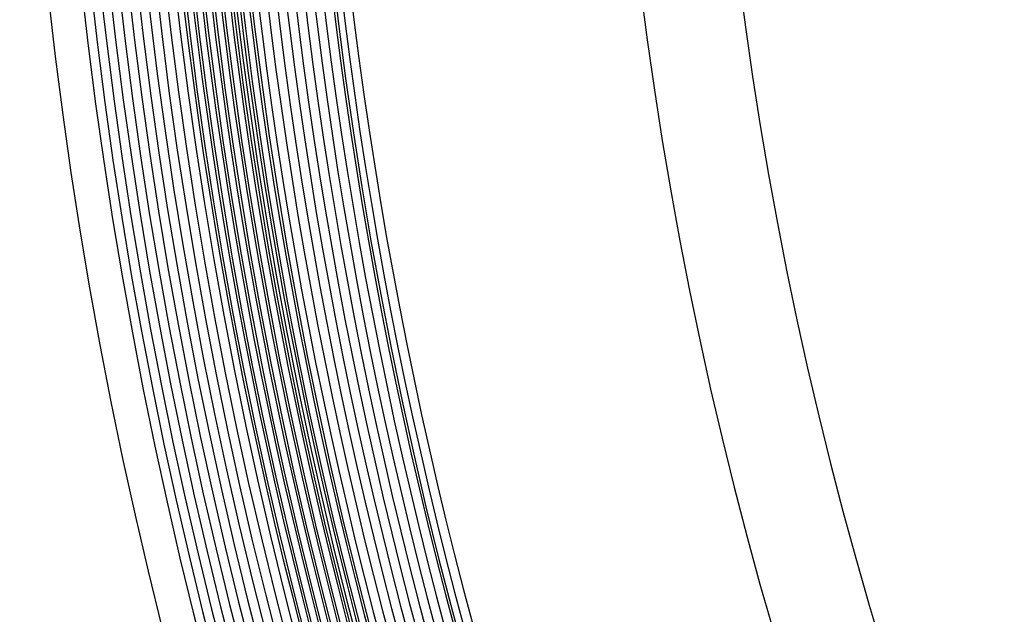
# Model space of a CAD drawing. Header units: millimetres. Extents: x -232 to 232, y -232 to 232.
# Tile 4 of 75: x -190 to -150, y -46 to -22. Entities that reach past the tile are written whole.
import ezdxf

# ---------------------------------------------------------------- set-up
doc = ezdxf.new("R2010")
doc.units = ezdxf.units.MM
doc.layers.add('HIDDEN', color=7, linetype='Continuous')
doc.layers.add('THICK', color=7, linetype='Continuous')

msp = doc.modelspace()

# ---------------------------------------------------------------- linework, layer by layer
at = {"layer": 'HIDDEN'}
for radius, start, end in [(182.5, 180.00002, 0), (183.375, 180.4957, 269.5043), (183, 180.49456, 269.50544), (182.625, 180.4933, 269.5067), (182.25, 180.49209, 269.50791), (181.875, 180.49083, 269.50917), (188.625, 180.50923, 269.49077), (188.25, 180.50842, 269.49158), (187.875, 180.50756, 269.49244), (187.5, 180.50676, 269.49324), (187.125, 180.5059, 269.4941), (186.75, 180.50499, 269.49501), (186.375, 180.50407, 269.49593), (185.625, 180.50218, 269.49788), (185.25, 180.50115, 269.49885), (184.875, 180.50012, 269.49988), (184.5, 180.49908, 269.50092), (184.125, 180.498, 269.502), (183.75, 180.49685, 269.50315), (178.5, 180.64118, 269.35882)]:
    msp.add_arc((0, 0), radius, start, end, dxfattribs=at)
at = {"layer": 'THICK'}
for radius, start, end in [(184.625, 179.99998, 0), (184.25, 179.99998, 0), (183.875, 179.99998, 0), (183.5, 179.99998, 0), (183.125, 179.99998, 0), (182.75, 179.99998, 0), (182.375, 179.99998, 0), (182, 179.99998, 0), (181.625, 179.99998, 0), (181.25, 179.99998, 0), (180.875, 179.99998, 0), (180.5, 179.99998, 0), (180.125, 179.99998, 0), (179.75, 179.99998, 0), (179.375, 179.99998, 0), (179, 179.99998, 0), (178.625, 179.99998, 0), (178.25, 179.99998, 0), (177.875, 179.99998, 0), (186, 180.18407, 269.81593), (190, 180.60313, 269.39687), (166.25, 180.68931, 269.31069), (162.25, 180.70627, 269.29373)]:
    msp.add_arc((0, 0), radius, start, end, dxfattribs=at)

doc.saveas('drawing.dxf')
